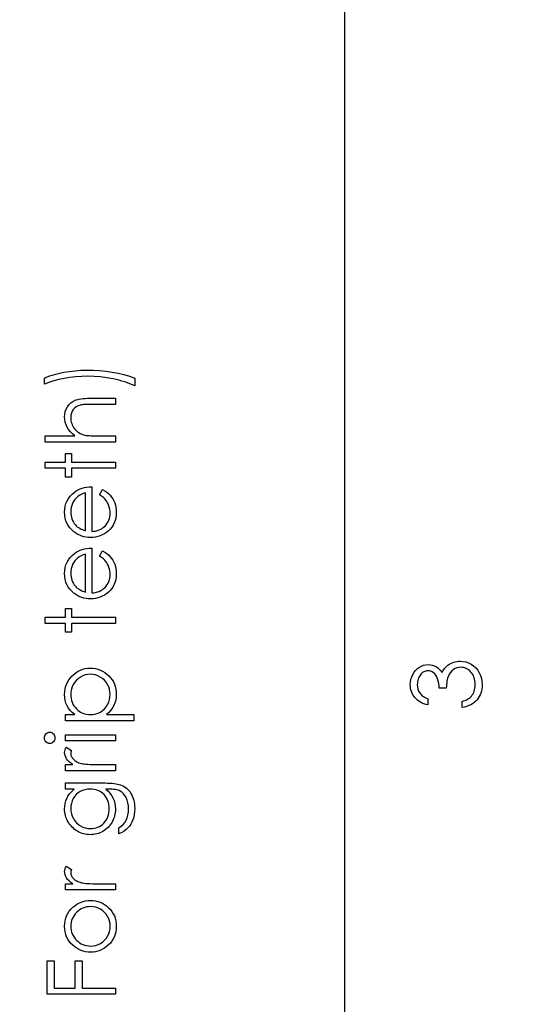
# Model space of a CAD drawing. Header units: inches. Extents: x 0.1 to 87.3, y 0.1 to 33.9.
# Tile 88 of 174: x 40.7 to 41.6, y 17.9 to 19.7. Entities that reach past the tile are written whole.
import ezdxf

# ---------------------------------------------------------------- set-up
doc = ezdxf.new("R2010")
doc.units = ezdxf.units.IN
doc.header["$MEASUREMENT"] = 0
doc.linetypes.add('CENTERX2', pattern=[0.8, 0.5, -0.1, 0.1, -0.1])
doc.layers.add('DIMENSIONS', color=171, linetype='Continuous')
doc.styles.add('SLDTEXTSTYLE0', font='TXT', dxfattribs={"width": 0.75})
doc.dimstyles.new('SLDDIMSTYLE7', dxfattribs={"dimtxt": 0.125, "dimasz": 0.13, "dimexe": 0, "dimexo": 0.0625, "dimgap": 0.03125, "dimtad": 0, "dimtih": 1, "dimtoh": 1, "dimdec": 1, "dimrnd": 1e-09, "dimzin": 12, "dimdsep": 46, "dimtxsty": 'SLDTEXTSTYLE0', "dimsah": 1, "dimcen": 0.09, "dimadec": 0, "dimazin": 3, "dimtfac": 1, "dimtdec": 1, "dimtofl": 0, "dimtmove": 0, "dimatfit": 3, "dimfxl": 1, "dimfrac": 2, "dimtolj": 1, "dimtzin": 12, "dimarcsym": 0})

# ---------------------------------------------------------------- blocks, each defined once
blk = doc.blocks.new('_D_10')
at = {"layer": 'DIMENSIONS'}
for p, q in [((2.8197, 20.8042), (2.8197, 14.5427)), ((48.3846, 20.3884), (48.3846, 14.5427)), ((2.8197, 14.6677), (27.4208, 14.6677)), ((48.3846, 14.6677), (27.7909, 14.6677))]:
    blk.add_line(p, q, dxfattribs=at)
for centre, start, end in [((27.6426, 14.655), 153.4349, 206.5651), ((27.569, 14.655), 333.4349, 26.5651)]:
    blk.add_arc(centre, 0.2219, start, end, dxfattribs=at)
for points in [[(2.8197, 14.6677), (2.9497, 14.6477), (2.9497, 14.6877)], [(48.3846, 14.6677), (48.2546, 14.6877), (48.2546, 14.6477)]]:
    blk.add_solid(points, dxfattribs=at)
at = {"layer": 'DIMENSIONS', "insert": (27.4442, 14.7169), "char_height": 0.125, "attachment_point": 1, "style": 'SLDTEXTSTYLE0'}
blk.add_mtext('45.6', dxfattribs=at)

msp = doc.modelspace()

# ---------------------------------------------------------------- linework, layer by layer
at = {"color": 7, "linetype": 'CENTERX2'}
msp.add_line((41.25957, 17.28335), (41.25957, 23.59335), dxfattribs=at)
at = {"color": 7, "linetype": 'Continuous'}
msp.add_line((41.25957, 16.36386), (41.25957, 20.59835), dxfattribs=at)
at = {"color": 7, "linetype": 'Continuous', "flags": 128}
for points in [[(40.87507, 19.06444), (40.87507, 19.05001), (40.87507, 19.05001), (40.87076, 19.05199), (40.86625, 19.05385), (40.8616, 19.05562), (40.85676, 19.05728), (40.85173, 19.05883), (40.84652, 19.06028), (40.84116, 19.06161), (40.8356, 19.06286), (40.82424, 19.06496), (40.81272, 19.06644), (40.80097, 19.06734), (40.78908, 19.06764), (40.78908, 19.06764), (40.77809, 19.06739), (40.76727, 19.06669), (40.75668, 19.06546), (40.74626, 19.06379), (40.73627, 19.06168), (40.7269, 19.05923), (40.71814, 19.0564), (40.71, 19.05322), (40.71, 19.05322), (40.71, 19.06444), (40.71, 19.06444), (40.71383, 19.06607), (40.71782, 19.06759), (40.72197, 19.06904), (40.7263, 19.07042), (40.73081, 19.0717), (40.73547, 19.07288), (40.7403, 19.07398), (40.74528, 19.07498), (40.75555, 19.07668), (40.76602, 19.07788), (40.77671, 19.07861), (40.78758, 19.07886), (40.78758, 19.07886), (40.7993, 19.07864), (40.81086, 19.07793), (40.82228, 19.07678), (40.83355, 19.07515), (40.84454, 19.0731), (40.85514, 19.07065), (40.8653, 19.06774), (40.87507, 19.06444)], [(40.71161, 18.94745), (40.71161, 18.95867), (40.71161, 18.95867), (40.76572, 18.95867), (40.76572, 18.95867), (40.76128, 18.96237), (40.75745, 18.96628), (40.7542, 18.97034), (40.75154, 18.97459), (40.74949, 18.97903), (40.74804, 18.98366), (40.74716, 18.98844), (40.74686, 18.99342), (40.74686, 18.99342), (40.74719, 18.99848), (40.74816, 19.00324), (40.74977, 19.0077), (40.75202, 19.01185), (40.75482, 19.01561), (40.75808, 19.01886), (40.76176, 19.02157), (40.76589, 19.02375), (40.76822, 19.02465), (40.77088, 19.02543), (40.7738, 19.02608), (40.77706, 19.02663), (40.78064, 19.02703), (40.7845, 19.02733), (40.78868, 19.02753), (40.79316, 19.02758), (40.79316, 19.02758), (40.83981, 19.02758), (40.83981, 19.02758), (40.83981, 19.01636), (40.83981, 19.01636), (40.79684, 19.01636), (40.79684, 19.01636), (40.79311, 19.01634), (40.78971, 19.01629), (40.78663, 19.01619), (40.78387, 19.01604), (40.78142, 19.01586), (40.77931, 19.01563), (40.77751, 19.01536), (40.77606, 19.01506), (40.77606, 19.01506), (40.77185, 19.01371), (40.76822, 19.0119), (40.76512, 19.00965), (40.76259, 19.00692), (40.76061, 19.00374), (40.75921, 19.00011), (40.75836, 18.996), (40.75808, 18.99145), (40.75808, 18.99145), (40.75818, 18.98874), (40.75851, 18.98611), (40.75906, 18.98353), (40.75983, 18.98105), (40.76081, 18.97863), (40.76199, 18.9763), (40.76341, 18.97402), (40.76504, 18.97181), (40.76684, 18.96974), (40.76872, 18.96786), (40.77072, 18.96616), (40.77283, 18.96463), (40.77503, 18.9633), (40.77734, 18.96215), (40.77976, 18.96117), (40.78227, 18.9604), (40.78227, 18.9604), (40.7841, 18.96), (40.78627, 18.95964), (40.7888, 18.95934), (40.79171, 18.95909), (40.79494, 18.95892), (40.79854, 18.95877), (40.80248, 18.95869), (40.80678, 18.95867), (40.80678, 18.95867), (40.83981, 18.95867), (40.83981, 18.95867), (40.83981, 18.94745), (40.83981, 18.94745), (40.71161, 18.94745)], [(40.71161, 18.89937), (40.71161, 18.91059), (40.71161, 18.91059), (40.74846, 18.91059), (40.74846, 18.91059), (40.74846, 18.92662), (40.74846, 18.92662), (40.75968, 18.92662), (40.75968, 18.92662), (40.75968, 18.91059), (40.75968, 18.91059), (40.83981, 18.91059), (40.83981, 18.91059), (40.83981, 18.89937), (40.83981, 18.89937), (40.75968, 18.89937), (40.75968, 18.89937), (40.75968, 18.88335), (40.75968, 18.88335), (40.74846, 18.88335), (40.74846, 18.88335), (40.74846, 18.89937), (40.74846, 18.89937), (40.71161, 18.89937)], [(40.81097, 18.85095), (40.8162, 18.86091), (40.8162, 18.86091), (40.82038, 18.85846), (40.82414, 18.85583), (40.82747, 18.85302), (40.83037, 18.85002), (40.83292, 18.84684), (40.83513, 18.84348), (40.83703, 18.8399), (40.83858, 18.83615), (40.83981, 18.83217), (40.84071, 18.82793), (40.84124, 18.82345), (40.84141, 18.81872), (40.84141, 18.81872), (40.84119, 18.81346), (40.84051, 18.8085), (40.83938, 18.80385), (40.83781, 18.79946), (40.83578, 18.79541), (40.8333, 18.79163), (40.83037, 18.78812), (40.82699, 18.78494), (40.82333, 18.78209), (40.81955, 18.77961), (40.81565, 18.77753), (40.81164, 18.77583), (40.80748, 18.77447), (40.80325, 18.77352), (40.79887, 18.77297), (40.79439, 18.77277), (40.79439, 18.77277), (40.79018, 18.77295), (40.78607, 18.77342), (40.78209, 18.77425), (40.77821, 18.7754), (40.77446, 18.77688), (40.77083, 18.77868), (40.76729, 18.78083), (40.76389, 18.78329), (40.76389, 18.78329), (40.75991, 18.78677), (40.75645, 18.79052), (40.75352, 18.79456), (40.75112, 18.79889), (40.74927, 18.8035), (40.74794, 18.80838), (40.74714, 18.81354), (40.74686, 18.81899), (40.74686, 18.81899), (40.74714, 18.8246), (40.74799, 18.82994), (40.74939, 18.83497), (40.75137, 18.8397), (40.75387, 18.84416), (40.75698, 18.84832), (40.76063, 18.8522), (40.76484, 18.85578), (40.76484, 18.85578), (40.76812, 18.85808), (40.77158, 18.86006), (40.77526, 18.86176), (40.77911, 18.86314), (40.78317, 18.86424), (40.78743, 18.86504), (40.79188, 18.86552), (40.79654, 18.86572), (40.79654, 18.86572), (40.79654, 18.78399), (40.79654, 18.78399), (40.80015, 18.78421), (40.8036, 18.78471), (40.80688, 18.78552), (40.80999, 18.78662), (40.81292, 18.78797), (40.8157, 18.78962), (40.8183, 18.79158), (40.82076, 18.7938), (40.82296, 18.79626), (40.82489, 18.79884), (40.82651, 18.80157), (40.82784, 18.80445), (40.82887, 18.80745), (40.82959, 18.81061), (40.83004, 18.81389), (40.8302, 18.81732), (40.8302, 18.81732), (40.83007, 18.82067), (40.82967, 18.82395), (40.82899, 18.82721), (40.82804, 18.83041), (40.82689, 18.83349), (40.82556, 18.83632), (40.82406, 18.8389), (40.82238, 18.84126), (40.82035, 18.84353), (40.81778, 18.84591), (40.81465, 18.84839), (40.81096, 18.85095)], [(40.78532, 18.8545), (40.78089, 18.85317), (40.77696, 18.85155), (40.77345, 18.84967), (40.77045, 18.84752), (40.7678, 18.84506), (40.76544, 18.84221), (40.76331, 18.839), (40.76149, 18.83542), (40.76001, 18.83162), (40.75893, 18.82768), (40.75831, 18.82368), (40.75808, 18.81957), (40.75808, 18.81957), (40.7582, 18.81622), (40.75861, 18.81296), (40.75928, 18.80983), (40.76023, 18.80685), (40.76144, 18.80395), (40.76289, 18.80119), (40.76464, 18.79856), (40.76664, 18.79603), (40.76664, 18.79603), (40.7683, 18.79428), (40.77015, 18.79265), (40.77218, 18.79113), (40.77443, 18.78972), (40.77686, 18.78842), (40.77949, 18.78722), (40.78229, 18.78614), (40.78532, 18.78517), (40.78532, 18.78517), (40.78532, 18.8545)], [(40.81097, 18.73877), (40.8162, 18.74873), (40.8162, 18.74873), (40.82038, 18.74628), (40.82414, 18.74365), (40.82747, 18.74084), (40.83037, 18.73784), (40.83292, 18.73466), (40.83513, 18.7313), (40.83703, 18.72772), (40.83858, 18.72397), (40.83981, 18.71999), (40.84071, 18.71575), (40.84124, 18.71127), (40.84141, 18.70654), (40.84141, 18.70654), (40.84119, 18.70128), (40.84051, 18.69632), (40.83938, 18.69167), (40.83781, 18.68728), (40.83578, 18.68323), (40.8333, 18.67945), (40.83037, 18.67594), (40.82699, 18.67276), (40.82333, 18.66991), (40.81955, 18.66743), (40.81565, 18.66535), (40.81164, 18.66365), (40.80748, 18.66229), (40.80325, 18.66134), (40.79887, 18.66079), (40.79439, 18.66059), (40.79439, 18.66059), (40.79018, 18.66077), (40.78607, 18.66124), (40.78209, 18.66207), (40.77821, 18.66322), (40.77446, 18.6647), (40.77083, 18.6665), (40.76729, 18.66865), (40.76389, 18.67111), (40.76389, 18.67111), (40.75991, 18.67459), (40.75645, 18.67834), (40.75352, 18.68238), (40.75112, 18.68671), (40.74927, 18.69132), (40.74794, 18.6962), (40.74714, 18.70136), (40.74686, 18.70682), (40.74686, 18.70682), (40.74714, 18.71242), (40.74799, 18.71776), (40.74939, 18.72279), (40.75137, 18.72752), (40.75387, 18.73198), (40.75698, 18.73614), (40.76063, 18.74002), (40.76484, 18.7436), (40.76484, 18.7436), (40.76812, 18.7459), (40.77158, 18.74788), (40.77526, 18.74958), (40.77911, 18.75096), (40.78317, 18.75206), (40.78743, 18.75286), (40.79188, 18.75334), (40.79654, 18.75354), (40.79654, 18.75354), (40.79654, 18.67181), (40.79654, 18.67181), (40.80015, 18.67203), (40.8036, 18.67254), (40.80688, 18.67334), (40.80999, 18.67444), (40.81292, 18.67579), (40.8157, 18.67744), (40.8183, 18.6794), (40.82076, 18.68163), (40.82296, 18.68408), (40.82489, 18.68666), (40.82651, 18.68939), (40.82784, 18.69227), (40.82887, 18.69527), (40.82959, 18.69843), (40.83004, 18.70171), (40.8302, 18.70514), (40.8302, 18.70514), (40.83007, 18.70849), (40.82967, 18.71177), (40.82899, 18.71503), (40.82804, 18.71823), (40.82689, 18.72131), (40.82556, 18.72414), (40.82406, 18.72672), (40.82238, 18.72908), (40.82035, 18.73135), (40.81778, 18.73373), (40.81465, 18.73621), (40.81096, 18.73877)], [(40.78532, 18.74232), (40.78089, 18.741), (40.77696, 18.73937), (40.77345, 18.73749), (40.77045, 18.73534), (40.7678, 18.73288), (40.76544, 18.73003), (40.76331, 18.72682), (40.76149, 18.72324), (40.76001, 18.71944), (40.75893, 18.7155), (40.75831, 18.7115), (40.75808, 18.70739), (40.75808, 18.70739), (40.7582, 18.70404), (40.75861, 18.70078), (40.75928, 18.69765), (40.76023, 18.69467), (40.76144, 18.69177), (40.76289, 18.68901), (40.76464, 18.68638), (40.76664, 18.68385), (40.76664, 18.68385), (40.7683, 18.6821), (40.77015, 18.68047), (40.77218, 18.67895), (40.77443, 18.67754), (40.77686, 18.67624), (40.77949, 18.67504), (40.78229, 18.67396), (40.78532, 18.67299), (40.78532, 18.67299), (40.78532, 18.74232)], [(40.71161, 18.61572), (40.71161, 18.62694), (40.71161, 18.62694), (40.74846, 18.62694), (40.74846, 18.62694), (40.74846, 18.64296), (40.74846, 18.64296), (40.75968, 18.64296), (40.75968, 18.64296), (40.75968, 18.62694), (40.75968, 18.62694), (40.83981, 18.62694), (40.83981, 18.62694), (40.83981, 18.61572), (40.83981, 18.61572), (40.75968, 18.61572), (40.75968, 18.61572), (40.75968, 18.59969), (40.75968, 18.59969), (40.74846, 18.59969), (40.74846, 18.59969), (40.74846, 18.61572), (40.74846, 18.61572), (40.71161, 18.61572)], [(41.41113, 18.4779), (41.41112, 18.46668), (41.41112, 18.46668), (41.40737, 18.46766), (41.40386, 18.46886), (41.40056, 18.47024), (41.39748, 18.47184), (41.39462, 18.47362), (41.39199, 18.47562), (41.38956, 18.47782), (41.38739, 18.48023), (41.38543, 18.48278), (41.38375, 18.48546), (41.38233, 18.48824), (41.38115, 18.49115), (41.38025, 18.49418), (41.3796, 18.49731), (41.3792, 18.50054), (41.37907, 18.50389), (41.37907, 18.50389), (41.37935, 18.50877), (41.3802, 18.51348), (41.3816, 18.51801), (41.38355, 18.5224), (41.38598, 18.52645), (41.38881, 18.53001), (41.39204, 18.53309), (41.39565, 18.53569), (41.3995, 18.53774), (41.40344, 18.53922), (41.40744, 18.5401), (41.41155, 18.5404), (41.41155, 18.5404), (41.41551, 18.54017), (41.41924, 18.5395), (41.42277, 18.53835), (41.4261, 18.53674), (41.4292, 18.53469), (41.43211, 18.53219), (41.43479, 18.52923), (41.43727, 18.5258), (41.43727, 18.5258), (41.43929, 18.52973), (41.44177, 18.53331), (41.44463, 18.53652), (41.44793, 18.53935), (41.44793, 18.53935), (41.45044, 18.5411), (41.45304, 18.5426), (41.45569, 18.5439), (41.45845, 18.54496), (41.46125, 18.54576), (41.46413, 18.54633), (41.46711, 18.54668), (41.47014, 18.54681), (41.47014, 18.54681), (41.47538, 18.54646), (41.48048, 18.54538), (41.48549, 18.5436), (41.49035, 18.5411), (41.49488, 18.538), (41.49889, 18.53439), (41.50232, 18.53023), (41.50522, 18.52558), (41.50753, 18.52052), (41.50918, 18.51516), (41.51016, 18.5095), (41.51048, 18.50357), (41.51048, 18.50357), (41.51033, 18.49956), (41.50991, 18.4957), (41.50916, 18.49202), (41.50815, 18.48852), (41.50683, 18.48519), (41.50522, 18.48203), (41.50332, 18.47903), (41.50112, 18.4762), (41.49864, 18.47357), (41.49588, 18.47119), (41.49285, 18.46903), (41.48957, 18.46713), (41.48599, 18.46545), (41.48214, 18.46403), (41.47803, 18.46282), (41.47362, 18.46187), (41.47362, 18.46187), (41.47362, 18.47309), (41.47362, 18.47309), (41.4765, 18.47399), (41.47918, 18.47497), (41.48166, 18.47607), (41.48391, 18.47725), (41.48597, 18.4785), (41.48782, 18.47988), (41.48947, 18.48133), (41.4909, 18.48288), (41.4909, 18.48288), (41.49248, 18.48501), (41.49386, 18.48726), (41.49503, 18.48967), (41.49598, 18.4922), (41.49671, 18.49488), (41.49724, 18.49771), (41.49756, 18.50066), (41.49766, 18.50377), (41.49766, 18.50377), (41.49754, 18.50727), (41.49716, 18.5106), (41.49656, 18.51376), (41.49568, 18.51674), (41.49458, 18.51952), (41.4932, 18.52214), (41.4916, 18.52457), (41.48975, 18.52685), (41.48772, 18.52891), (41.48562, 18.53068), (41.48344, 18.53219), (41.48116, 18.53341), (41.47881, 18.53436), (41.47635, 18.53504), (41.47382, 18.53547), (41.47122, 18.53559), (41.47122, 18.53559), (41.46774, 18.53532), (41.46436, 18.53451), (41.4611, 18.53316), (41.45795, 18.53126), (41.45507, 18.52891), (41.45254, 18.5262), (41.45041, 18.5231), (41.44866, 18.51964), (41.44791, 18.51771), (41.44723, 18.51551), (41.44666, 18.51308), (41.44613, 18.51038), (41.44568, 18.50745), (41.4453, 18.50427), (41.445, 18.50081), (41.44478, 18.49713), (41.44478, 18.49713), (41.43196, 18.49713), (41.43196, 18.49713), (41.43178, 18.50176), (41.43123, 18.50617), (41.4303, 18.51038), (41.429, 18.51436), (41.42742, 18.51799), (41.42565, 18.52107), (41.42364, 18.52362), (41.42146, 18.52565), (41.41914, 18.5272), (41.41671, 18.5283), (41.41415, 18.52896), (41.4115, 18.52918), (41.4115, 18.52918), (41.40955, 18.52908), (41.40764, 18.52873), (41.40581, 18.52818), (41.40406, 18.5274), (41.40238, 18.5264), (41.40076, 18.52517), (41.3992, 18.52372), (41.3977, 18.52204), (41.39635, 18.52022), (41.39517, 18.51826), (41.39417, 18.51619), (41.39334, 18.51398), (41.39272, 18.51168), (41.39227, 18.50925), (41.39199, 18.5067), (41.39189, 18.50404), (41.39189, 18.50404), (41.39217, 18.49978), (41.39299, 18.4958), (41.39435, 18.49215), (41.39627, 18.48877), (41.39748, 18.48719), (41.39885, 18.48569), (41.40041, 18.48423), (41.40218, 18.48286), (41.40414, 18.4815), (41.40627, 18.48025), (41.40859, 18.47905), (41.41112, 18.4779)], [(40.74847, 18.43783), (40.74846, 18.44905), (40.74846, 18.44905), (40.76537, 18.44905), (40.76537, 18.44905), (40.76088, 18.45273), (40.75703, 18.45667), (40.75385, 18.46087), (40.75129, 18.46535), (40.74937, 18.47011), (40.74796, 18.47512), (40.74714, 18.4804), (40.74686, 18.48596), (40.74686, 18.48596), (40.74709, 18.49082), (40.74771, 18.49553), (40.74879, 18.50003), (40.75032, 18.50437), (40.75225, 18.50852), (40.75462, 18.51248), (40.75743, 18.51629), (40.76066, 18.51989), (40.76419, 18.5232), (40.76792, 18.52605), (40.7718, 18.52848), (40.77586, 18.53046), (40.78011, 18.53201), (40.78452, 18.53311), (40.78913, 18.53376), (40.79389, 18.53399), (40.79389, 18.53399), (40.79874, 18.53376), (40.80343, 18.53311), (40.80791, 18.53204), (40.81222, 18.53051), (40.81635, 18.52853), (40.82028, 18.52613), (40.82401, 18.5233), (40.82757, 18.52002), (40.83082, 18.51644), (40.83363, 18.51268), (40.836, 18.50872), (40.83796, 18.50462), (40.83946, 18.50031), (40.84054, 18.49583), (40.84119, 18.49115), (40.84141, 18.48631), (40.84141, 18.48631), (40.84114, 18.48088), (40.84029, 18.47565), (40.83886, 18.47066), (40.83686, 18.46588), (40.8343, 18.46135), (40.83117, 18.45702), (40.82749, 18.45293), (40.82326, 18.44905), (40.82326, 18.44905), (40.87346, 18.44905), (40.87346, 18.44905), (40.87346, 18.43783), (40.87346, 18.43783), (40.74846, 18.43783)], [(40.75808, 18.48586), (40.75823, 18.48206), (40.75873, 18.4784), (40.75953, 18.47489), (40.76068, 18.47154), (40.76214, 18.46833), (40.76391, 18.4653), (40.76604, 18.4624), (40.76847, 18.45967), (40.77115, 18.45719), (40.77398, 18.45504), (40.77698, 18.45321), (40.78014, 18.45171), (40.78345, 18.45056), (40.78693, 18.44973), (40.79056, 18.44923), (40.79434, 18.44905), (40.79434, 18.44905), (40.7993, 18.44935), (40.80398, 18.45023), (40.80841, 18.45171), (40.81259, 18.45379), (40.81645, 18.45641), (40.81985, 18.45957), (40.82286, 18.46323), (40.82544, 18.46738), (40.82752, 18.47186), (40.82902, 18.47647), (40.82989, 18.48118), (40.8302, 18.48604), (40.8302, 18.48604), (40.82989, 18.49079), (40.82899, 18.4954), (40.82752, 18.49988), (40.82541, 18.50419), (40.82278, 18.50822), (40.81968, 18.51183), (40.81607, 18.51498), (40.81202, 18.51771), (40.80766, 18.51992), (40.80323, 18.52152), (40.79867, 18.52245), (40.79401, 18.52277), (40.79401, 18.52277), (40.78933, 18.52247), (40.78477, 18.52152), (40.78032, 18.51997), (40.77601, 18.51776), (40.772, 18.51506), (40.76845, 18.5119), (40.76539, 18.50832), (40.76279, 18.50432), (40.76073, 18.49998), (40.75926, 18.49548), (40.75838, 18.49077), (40.75808, 18.48586)], [(40.71001, 18.40653), (40.71018, 18.40861), (40.7107, 18.41054), (40.71161, 18.41232), (40.71283, 18.41392), (40.71431, 18.41527), (40.71596, 18.41623), (40.71774, 18.4168), (40.71967, 18.417), (40.71967, 18.417), (40.72155, 18.4168), (40.7233, 18.41623), (40.72493, 18.41527), (40.7264, 18.41392), (40.72763, 18.41232), (40.72853, 18.41054), (40.72906, 18.40861), (40.72923, 18.40653), (40.72923, 18.40653), (40.72906, 18.40448), (40.72853, 18.4026), (40.72763, 18.40083), (40.7264, 18.39922), (40.72493, 18.3979), (40.7233, 18.39694), (40.72155, 18.39637), (40.71967, 18.39617), (40.71967, 18.39617), (40.71774, 18.39637), (40.71596, 18.39694), (40.71431, 18.3979), (40.71283, 18.39922), (40.71161, 18.40083), (40.7107, 18.4026), (40.71018, 18.40448), (40.71, 18.40653)], [(40.74847, 18.40098), (40.74846, 18.41219), (40.74846, 18.41219), (40.83981, 18.41219), (40.83981, 18.41219), (40.83981, 18.40098), (40.83981, 18.40098), (40.74846, 18.40098)], [(40.74847, 18.34649), (40.74846, 18.35771), (40.74846, 18.35771), (40.76191, 18.35771), (40.76191, 18.35771), (40.7582, 18.36026), (40.75505, 18.36289), (40.75245, 18.36557), (40.75039, 18.36832), (40.74884, 18.37115), (40.74774, 18.37406), (40.74709, 18.37699), (40.74686, 18.37999), (40.74686, 18.37999), (40.74706, 18.38232), (40.74764, 18.38473), (40.74861, 18.3872), (40.74999, 18.38976), (40.74999, 18.38976), (40.75971, 18.3836), (40.75971, 18.3836), (40.75901, 18.38197), (40.75848, 18.38047), (40.75818, 18.37909), (40.75808, 18.37786), (40.75808, 18.37786), (40.75838, 18.37518), (40.75928, 18.37253), (40.76076, 18.36995), (40.76286, 18.3674), (40.76414, 18.36617), (40.76559, 18.36502), (40.76722, 18.36397), (40.769, 18.36297), (40.77093, 18.36204), (40.77305, 18.36119), (40.77533, 18.36041), (40.77776, 18.35971), (40.77776, 18.35971), (40.77994, 18.35923), (40.78264, 18.35883), (40.7858, 18.35848), (40.78948, 18.35821), (40.79364, 18.35798), (40.79832, 18.35783), (40.80345, 18.35773), (40.80911, 18.35771), (40.80911, 18.35771), (40.83981, 18.35771), (40.83981, 18.35771), (40.83981, 18.34649), (40.83981, 18.34649), (40.74846, 18.34649)], [(40.74847, 18.31283), (40.74846, 18.32405), (40.74846, 18.32405), (40.82096, 18.32405), (40.82096, 18.32405), (40.82559, 18.324), (40.82989, 18.32385), (40.83388, 18.32358), (40.83753, 18.32323), (40.84089, 18.32275), (40.84389, 18.32217), (40.8466, 18.3215), (40.84898, 18.32072), (40.84898, 18.32072), (40.85203, 18.31947), (40.85488, 18.31802), (40.85756, 18.31637), (40.86007, 18.31449), (40.8624, 18.31238), (40.86455, 18.31011), (40.8665, 18.3076), (40.86828, 18.30487), (40.86988, 18.30199), (40.87126, 18.29896), (40.87241, 18.29578), (40.87336, 18.29245), (40.87412, 18.289), (40.87464, 18.28539), (40.87497, 18.28164), (40.87507, 18.27775), (40.87507, 18.27775), (40.87487, 18.27209), (40.87424, 18.26674), (40.87319, 18.26165), (40.87171, 18.25687), (40.86988, 18.25246), (40.86778, 18.24848), (40.8654, 18.24495), (40.86272, 18.24182), (40.85957, 18.23897), (40.85579, 18.23624), (40.85133, 18.23361), (40.84622, 18.2311), (40.84622, 18.2311), (40.84622, 18.24232), (40.84622, 18.24232), (40.85043, 18.24515), (40.85403, 18.24838), (40.85706, 18.25199), (40.85952, 18.25597), (40.86142, 18.2604), (40.86277, 18.26533), (40.86357, 18.27074), (40.86385, 18.27668), (40.86385, 18.27668), (40.86357, 18.28254), (40.86277, 18.28792), (40.86142, 18.29283), (40.85952, 18.29726), (40.85721, 18.30117), (40.85466, 18.30447), (40.8518, 18.30715), (40.84867, 18.30925), (40.8469, 18.31011), (40.84487, 18.31083), (40.84256, 18.31143), (40.84001, 18.31193), (40.83716, 18.31233), (40.83405, 18.31261), (40.83067, 18.31278), (40.82704, 18.31283), (40.82704, 18.31283), (40.82231, 18.31283), (40.82231, 18.31283), (40.82629, 18.30933), (40.82979, 18.30547), (40.83277, 18.30124), (40.83528, 18.29663), (40.83726, 18.29178), (40.83868, 18.28677), (40.83954, 18.28164), (40.83981, 18.27633), (40.83981, 18.27633), (40.83971, 18.2732), (40.83943, 18.27012), (40.83893, 18.26709), (40.83826, 18.26411), (40.83738, 18.26118), (40.83633, 18.2583), (40.83505, 18.25544), (40.8336, 18.25266), (40.83197, 18.24998), (40.83022, 18.24746), (40.82834, 18.24508), (40.82631, 18.24285), (40.82416, 18.24079), (40.82188, 18.23889), (40.81945, 18.23714), (40.8169, 18.23554), (40.81424, 18.23413), (40.81152, 18.23291), (40.80874, 18.23186), (40.80588, 18.231), (40.80298, 18.23035), (40.8, 18.22988), (40.79694, 18.2296), (40.79384, 18.2295), (40.79384, 18.2295), (40.79073, 18.2296), (40.78765, 18.2299), (40.78465, 18.23038), (40.78169, 18.23108), (40.77879, 18.23196), (40.77593, 18.23303), (40.77315, 18.23431), (40.7704, 18.23579), (40.76775, 18.23744), (40.76524, 18.23924), (40.76289, 18.2412), (40.76066, 18.2433), (40.75858, 18.24555), (40.75665, 18.24796), (40.75485, 18.25051), (40.7532, 18.25321), (40.75172, 18.25602), (40.75042, 18.25885), (40.74934, 18.26173), (40.74844, 18.26463), (40.74776, 18.26759), (40.74726, 18.27059), (40.74696, 18.27362), (40.74686, 18.27668), (40.74686, 18.27668), (40.74711, 18.28171), (40.74784, 18.28657), (40.74904, 18.29125), (40.75074, 18.29576), (40.75305, 18.30014), (40.7561, 18.30447), (40.75991, 18.30868), (40.76444, 18.31283), (40.76444, 18.31283), (40.74846, 18.31283)], [(40.75808, 18.27758), (40.75838, 18.27267), (40.75928, 18.26794), (40.76076, 18.26341), (40.76284, 18.25902), (40.76547, 18.25497), (40.76855, 18.25139), (40.77208, 18.24826), (40.77606, 18.24558), (40.78037, 18.24345), (40.78485, 18.24195), (40.78948, 18.24102), (40.79429, 18.24072), (40.79429, 18.24072), (40.79792, 18.24087), (40.8014, 18.24135), (40.80473, 18.24215), (40.80788, 18.24325), (40.81086, 18.24465), (40.81369, 18.24638), (40.81637, 18.24843), (40.81888, 18.25079), (40.82116, 18.25339), (40.82313, 18.25619), (40.82479, 18.2592), (40.82616, 18.26235), (40.82722, 18.26571), (40.82799, 18.26927), (40.82844, 18.273), (40.82859, 18.2769), (40.82859, 18.2769), (40.82844, 18.28086), (40.82799, 18.28461), (40.82724, 18.28817), (40.82619, 18.29153), (40.82484, 18.29468), (40.82316, 18.29764), (40.82121, 18.30042), (40.81895, 18.30297), (40.81645, 18.30527), (40.81374, 18.30728), (40.81086, 18.30898), (40.80781, 18.31038), (40.80455, 18.31146), (40.8011, 18.31221), (40.79747, 18.31268), (40.79364, 18.31283), (40.79364, 18.31283), (40.78865, 18.31256), (40.78397, 18.31171), (40.77954, 18.31028), (40.77538, 18.3083), (40.77158, 18.3058), (40.76822, 18.30282), (40.76524, 18.29939), (40.76271, 18.29546), (40.76068, 18.29123), (40.75923, 18.28684), (40.75838, 18.28229), (40.75808, 18.27758)], [(40.74847, 18.12854), (40.74846, 18.13976), (40.74846, 18.13976), (40.76191, 18.13976), (40.76191, 18.13976), (40.7582, 18.14231), (40.75505, 18.14494), (40.75245, 18.14762), (40.75039, 18.15038), (40.74884, 18.1532), (40.74774, 18.15611), (40.74709, 18.15904), (40.74686, 18.16204), (40.74686, 18.16204), (40.74706, 18.16437), (40.74764, 18.16678), (40.74861, 18.16926), (40.74999, 18.17181), (40.74999, 18.17181), (40.75971, 18.16565), (40.75971, 18.16565), (40.75901, 18.16402), (40.75848, 18.16252), (40.75818, 18.16114), (40.75808, 18.15992), (40.75808, 18.15992), (40.75838, 18.15724), (40.75928, 18.15458), (40.76076, 18.152), (40.76286, 18.14945), (40.76414, 18.14822), (40.76559, 18.14707), (40.76722, 18.14602), (40.769, 18.14502), (40.77093, 18.14409), (40.77305, 18.14324), (40.77533, 18.14246), (40.77776, 18.14176), (40.77776, 18.14176), (40.77994, 18.14129), (40.78264, 18.14088), (40.7858, 18.14053), (40.78948, 18.14026), (40.79364, 18.14003), (40.79832, 18.13988), (40.80345, 18.13978), (40.80911, 18.13976), (40.80911, 18.13976), (40.83981, 18.13976), (40.83981, 18.13976), (40.83981, 18.12854), (40.83981, 18.12854), (40.74846, 18.12854)], [(40.74686, 18.06208), (40.74709, 18.06722), (40.74781, 18.0721), (40.74899, 18.07678), (40.75062, 18.08124), (40.75275, 18.08545), (40.75533, 18.08945), (40.75838, 18.09323), (40.76191, 18.09679), (40.76191, 18.09679), (40.76542, 18.09972), (40.7691, 18.10227), (40.7729, 18.10443), (40.77688, 18.10618), (40.78104, 18.10756), (40.78532, 18.10853), (40.78978, 18.10911), (40.79439, 18.10931), (40.79439, 18.10931), (40.79902, 18.10911), (40.8035, 18.10848), (40.80783, 18.10746), (40.81204, 18.106), (40.81607, 18.10415), (40.81998, 18.10187), (40.82371, 18.09919), (40.82732, 18.09609), (40.83062, 18.09266), (40.83348, 18.089), (40.8359, 18.08512), (40.83788, 18.08099), (40.83943, 18.07661), (40.84054, 18.072), (40.84119, 18.06717), (40.84141, 18.06208), (40.84141, 18.06208), (40.84119, 18.05698), (40.84054, 18.05212), (40.83943, 18.04751), (40.83788, 18.04313), (40.8359, 18.03897), (40.83348, 18.03507), (40.83062, 18.03141), (40.82732, 18.02798), (40.82371, 18.02487), (40.81998, 18.02219), (40.81607, 18.01992), (40.81204, 18.01806), (40.80783, 18.01661), (40.8035, 18.01558), (40.79902, 18.01496), (40.79439, 18.01476), (40.79439, 18.01476), (40.78981, 18.01496), (40.78535, 18.01553), (40.78107, 18.01651), (40.77696, 18.01789), (40.77298, 18.01964), (40.76915, 18.02179), (40.76549, 18.02435), (40.76199, 18.02728), (40.76199, 18.02728), (40.75843, 18.03083), (40.75538, 18.03461), (40.75277, 18.03862), (40.75064, 18.04288), (40.74899, 18.04734), (40.74781, 18.05202), (40.74709, 18.05695), (40.74686, 18.06208)], [(40.75808, 18.06203), (40.75826, 18.0584), (40.75876, 18.0549), (40.75958, 18.05152), (40.76073, 18.04829), (40.76224, 18.04516), (40.76406, 18.04218), (40.76622, 18.03932), (40.76872, 18.03659), (40.77145, 18.03411), (40.77433, 18.03196), (40.77734, 18.03013), (40.78049, 18.02863), (40.78377, 18.02748), (40.7872, 18.02665), (40.79076, 18.02615), (40.79446, 18.02598), (40.79446, 18.02598), (40.79925, 18.02628), (40.80388, 18.02718), (40.80834, 18.02871), (40.81262, 18.03081), (40.81657, 18.03344), (40.82008, 18.03652), (40.82308, 18.04), (40.82561, 18.0439), (40.82762, 18.04814), (40.82904, 18.05257), (40.82992, 18.0572), (40.8302, 18.06203), (40.8302, 18.06203), (40.82992, 18.06687), (40.82904, 18.0715), (40.82762, 18.07591), (40.82561, 18.08014), (40.82308, 18.08404), (40.82008, 18.08755), (40.81657, 18.0906), (40.81262, 18.09323), (40.80834, 18.09536), (40.80388, 18.09689), (40.79925, 18.09779), (40.79446, 18.09809), (40.79446, 18.09809), (40.79076, 18.09792), (40.7872, 18.09742), (40.78377, 18.09659), (40.78049, 18.09544), (40.77734, 18.09393), (40.77433, 18.09208), (40.77145, 18.08993), (40.76872, 18.08742), (40.76622, 18.08469), (40.76406, 18.08184), (40.76224, 18.07886), (40.76073, 18.07576), (40.75958, 18.0725), (40.75876, 18.06915), (40.75826, 18.06564), (40.75808, 18.06203)], [(40.71481, 17.93783), (40.71481, 17.99873), (40.71481, 17.99873), (40.72763, 17.99873), (40.72763, 17.99873), (40.72763, 17.94905), (40.72763, 17.94905), (40.76609, 17.94905), (40.76609, 17.94905), (40.76609, 17.99873), (40.76609, 17.99873), (40.77891, 17.99873), (40.77891, 17.99873), (40.77891, 17.94905), (40.77891, 17.94905), (40.83981, 17.94905), (40.83981, 17.94905), (40.83981, 17.93783), (40.83981, 17.93783), (40.71481, 17.93783)]]:
    msp.add_lwpolyline(points, dxfattribs=at)

# ---------------------------------------------------------------- dimensions: what is measured, and where the dimension line sits
at = {"layer": 'DIMENSIONS'}
dim = msp.add_linear_dim(base=(2.81968, 14.66772), p1=(48.38457, 20.43835), p2=(2.81968, 20.85419), angle=0, text='(<>)', dimstyle='SLDDIMSTYLE7', dxfattribs=at)
dim.commit()
dim.dimension.update_dxf_attribs({"geometry": '_D_10', "text_midpoint": (27.60583, 14.66772), "dimtype": 160})

doc.saveas('drawing.dxf')
